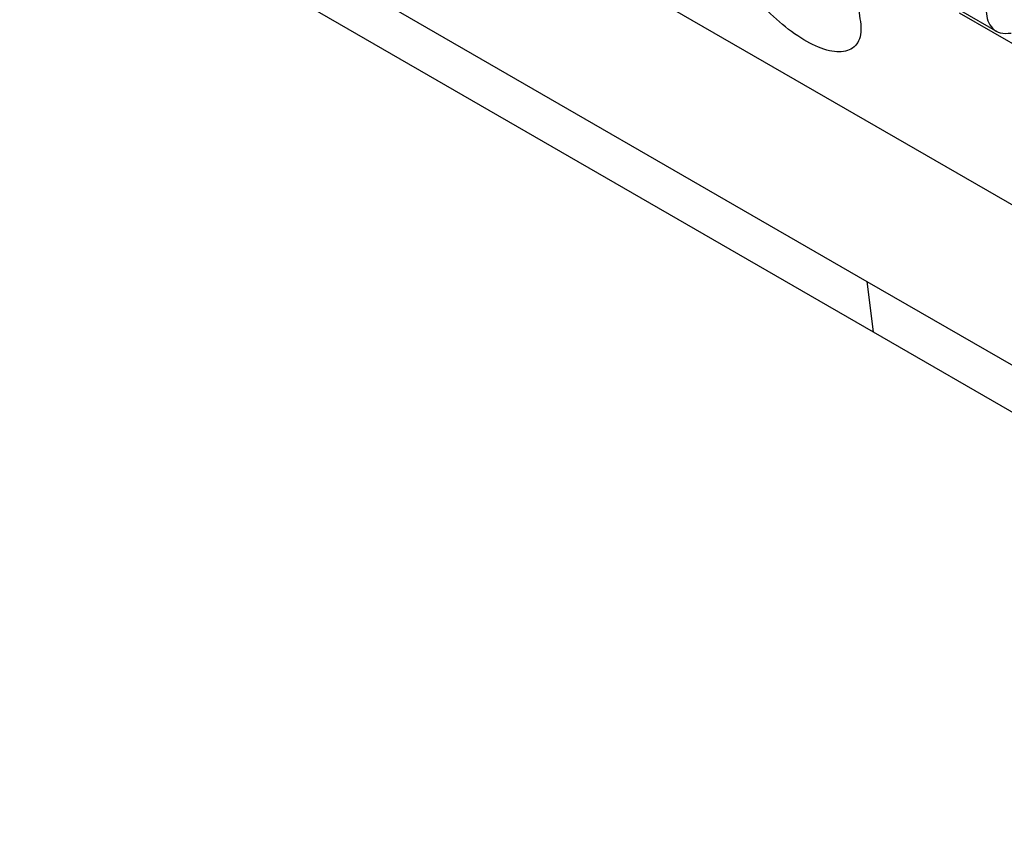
# Model space of a CAD drawing. Extents: x 594 to 1520, y 236 to 1207.
# Tile 52 of 71: x 1327 to 1370, y 891 to 926. Entities that reach past the tile are written whole.
import ezdxf

# ---------------------------------------------------------------- set-up
doc = ezdxf.new("R2010")
doc.units = 0
doc.header["$LTSCALE"] = 5
doc.layers.get('0').update_dxf_attribs({"linetype": 'CONTINUOUS'})

msp = doc.modelspace()

# ---------------------------------------------------------------- linework, layer by layer
at = {"color": 7, "linetype": 'Continuous'}
for p, q in [((1338.114, 936.612), (1397.969, 902.059)), ((1326.583, 934.185), (1363.978, 912.598)), ((1332.025, 933.097), (1363.712, 914.805)), ((1394.795, 910.968), (1367.773, 926.567)), ((1367.815, 926.676), (1369.435, 925.741)), ((1363.712, 914.805), (1363.978, 912.598)), ((1363.712, 914.805), (1395.399, 896.512)), ((1363.978, 912.598), (1401.373, 891.01))]:
    msp.add_line(p, q, dxfattribs=at)
for points, knots in [([(1363.342, 926.706), (1363.403, 926.359), (1363.527, 925.664), (1363.205, 925.024), (1362.548, 924.794), (1361.62, 925.007), (1360.553, 925.606), (1359.462, 926.507), (1358.444, 927.623), (1357.602, 928.849), (1357.153, 929.786), (1357.012, 930.264), (1356.978, 930.379)], [0, 0, 0, 0, 0.112542, 0.225172, 0.335524, 0.442144, 0.545401, 0.647309, 0.749917, 0.856258, 0.965239, 1, 1, 1, 1]), ([(1368.935, 926.635), (1368.952, 926.495), (1368.988, 926.203), (1369.202, 925.872), (1369.545, 925.654), (1369.862, 925.679), (1370.026, 925.692)], [0, 0, 0, 0, 0.218423, 0.457888, 0.718413, 1, 1, 1, 1])]:
    msp.add_open_spline(points, degree=3, knots=knots, dxfattribs=at)

doc.saveas('drawing.dxf')
